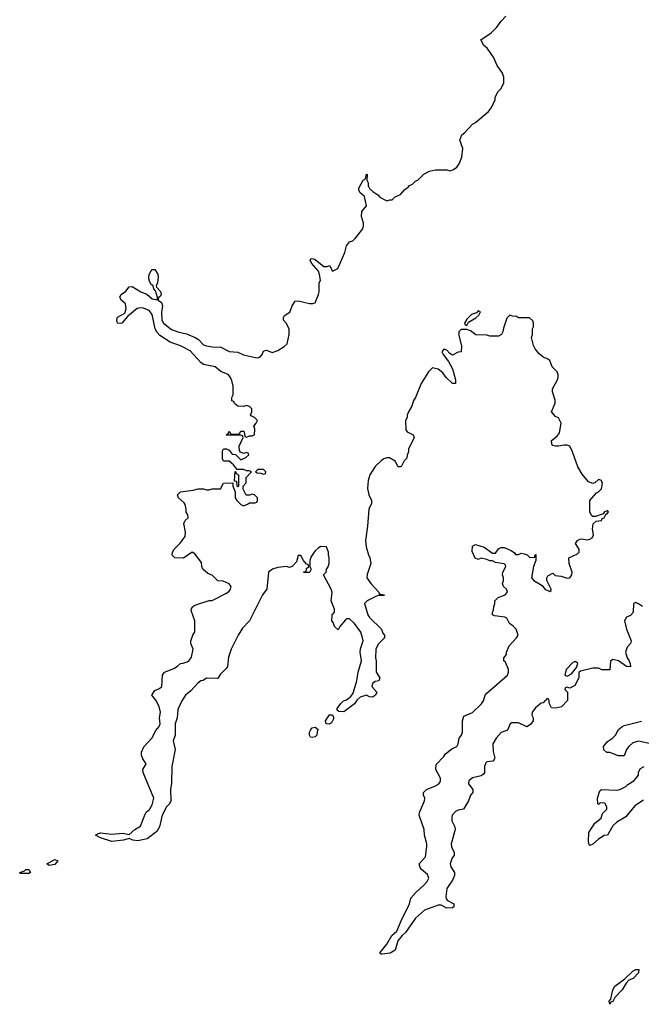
# Model space of a CAD drawing. Header units: inches. Extents: x 2473073 to 2657680, y 705365 to 849016.
# Tile 108 of 151: x 2594905 to 2599249, y 709749 to 716631. Entities that reach past the tile are written whole.
import ezdxf

# ---------------------------------------------------------------- set-up
doc = ezdxf.new("R2010")
doc.units = ezdxf.units.IN
doc.header["$MEASUREMENT"] = 0
doc.layers.add('C5790', color=7, linetype='Continuous')
doc.layers.add('C5791', color=7, linetype='Continuous')

msp = doc.modelspace()

# ---------------------------------------------------------------- linework, layer by layer
at = {"layer": 'C5790', "color": 5, "elevation": 40}
msp.add_lwpolyline([(2599030, 709748.7), (2599025.2, 709770), (2599035.3, 709784.7), (2599049.5, 709850), (2599064.7, 709875.3), (2599134, 709926), (2599190, 709981), (2599210, 709991), (2599232, 709992), (2599230, 709968), (2599191.3, 709930), (2599162, 709918), (2599143.5, 709896.5), (2599116.3, 709850), (2599064.9, 709795.1), (2599050, 709769), (2599036.9, 709763.1)], close=True, dxfattribs=at)
at = {"layer": 'C5791', "color": 5, "elevation": 40}
for points in [[(2599258, 712530), (2599230, 712548), (2599210, 712558), (2599194, 712550), (2599191.6, 712488.4), (2599172.7, 712467.3), (2599145.4, 712454.6), (2599132, 712430), (2599146, 712370), (2599178, 712290), (2599174, 712270), (2599150, 712246), (2599138, 712210), (2599151.3, 712170), (2599164.7, 712150), (2599172, 712128), (2599172.7, 712107.3), (2599146, 712110), (2599090, 712149), (2599050, 712158), (2599032.7, 712147.3), (2599030, 712086), (2598972.7, 712087.3), (2598950, 712098), (2598910, 712098), (2598823.6, 712076.4), (2598812.7, 712067.3), (2598811.3, 712030), (2598783.6, 711976.4), (2598750, 711958), (2598730, 711966), (2598718, 711962), (2598714, 711950), (2598734, 711930), (2598732.7, 711872.7), (2598690.9, 711829.1), (2598650, 711818), (2598622, 711822), (2598608.4, 711848.4), (2598602, 711882), (2598590, 711886), (2598584.7, 711875.3), (2598574, 711870), (2598563.6, 711856.4), (2598550, 711854), (2598510, 711822), (2598486, 711790), (2598484.7, 711770), (2598494, 711750), (2598494, 711730), (2598475.3, 711704.7), (2598450, 711689), (2598390, 711715.1), (2598344, 711716), (2598332, 711710), (2598314.8, 711665.2), (2598270, 711648.7), (2598234.8, 711610), (2598210.9, 711569.1), (2598214.8, 711514.8), (2598224.7, 711470), (2598219.8, 711460.2), (2598211, 711449), (2598170, 711444), (2598163.4, 711436.6), (2598154, 711410), (2598154, 711370), (2598144.9, 711355.1), (2598130, 711345.2), (2598068.9, 711331.1), (2598044, 711310), (2598040.7, 711290), (2598071, 711250), (2598071.3, 711230), (2598056, 711210), (2598040.7, 711170), (2598006.4, 711113.6), (2597970, 711106), (2597950, 711096), (2597927.7, 711070), (2597924.1, 711055.9), (2597926, 711030), (2597944.9, 710990), (2597947.3, 710970), (2597921, 710870), (2597922.8, 710850), (2597941, 710810), (2597941, 710790), (2597926.4, 710773.6), (2597914, 710730), (2597918.8, 710710), (2597942.8, 710670), (2597944, 710650), (2597930, 710615.3), (2597890, 710558), (2597882.8, 710502.8), (2597886, 710486), (2597894.8, 710474.8), (2597938, 710450), (2597938, 710430), (2597930, 710424), (2597890, 710421.2), (2597850, 710442), (2597830, 710442), (2597734.4, 710405.6), (2597670.8, 710350), (2597601, 710250), (2597578, 710230), (2597547.7, 710192.3), (2597530, 710128), (2597493.4, 710106.6), (2597438, 710098), (2597430, 710098), (2597424.7, 710104.7), (2597424, 710110), (2597471.8, 710168.2), (2597506.6, 710230), (2597540.9, 710259.1), (2597570, 710332), (2597629.2, 710450), (2597639, 710490), (2597673.2, 710530), (2597730, 710580.7), (2597752.8, 710607.2), (2597763.7, 710630), (2597755.6, 710655.6), (2597714, 710690), (2597704.1, 710704.1), (2597697.2, 710730), (2597740.2, 710779.8), (2597749.4, 710850.6), (2597749.4, 710870), (2597735.1, 710930), (2597732.7, 710970), (2597697.2, 711070), (2597699, 711090), (2597734, 711170), (2597735.3, 711190), (2597728, 711210), (2597728, 711230), (2597748, 711250), (2597810, 711274.8), (2597831.9, 711288.1), (2597840.2, 711299.8), (2597845.2, 711310), (2597845.2, 711330), (2597813.2, 711390), (2597815.3, 711424.7), (2597870, 711482), (2597880.9, 711499.1), (2597925.1, 711534.9), (2597959, 711550), (2597969, 711570), (2597977.2, 711610), (2597993.2, 711630), (2597999, 711650), (2597999, 711730), (2598010, 711762), (2598070, 711787.3), (2598132.7, 711850), (2598146, 711870), (2598159, 711910), (2598170, 711924.7), (2598313.2, 712050), (2598321.2, 712070), (2598321.2, 712090), (2598299.3, 712139.3), (2598288.7, 712150), (2598288.9, 712171.1), (2598307.3, 712192.7), (2598308, 712210), (2598324.7, 712255.3), (2598378, 712310), (2598388, 712330), (2598375.3, 712370), (2598352.9, 712392.9), (2598328, 712410), (2598308.4, 712448.4), (2598294.6, 712454.6), (2598223.1, 712463.1), (2598208, 712470), (2598208, 712490), (2598216.4, 712503.6), (2598218, 712530), (2598226, 712550), (2598226, 712570), (2598248.4, 712591.6), (2598298, 712610), (2598314, 712630), (2598308, 712650), (2598286, 712670), (2598278, 712690), (2598286, 712710), (2598286, 712730), (2598278, 712750), (2598282, 712770), (2598302, 712810), (2598299, 712819), (2598290, 712828), (2598230, 712838), (2598208.7, 712848.7), (2598190, 712849), (2598170, 712859), (2598130, 712868), (2598110, 712858), (2598087.3, 712867.3), (2598067.3, 712912.7), (2598068.4, 712951.6), (2598090, 712962), (2598150, 712944.7), (2598210, 712902), (2598230, 712902), (2598250, 712932), (2598270, 712942), (2598290, 712942), (2598339.8, 712919.8), (2598363.6, 712903.6), (2598370, 712894), (2598390, 712894), (2598410, 712902), (2598430, 712898), (2598452, 712890), (2598470, 712872), (2598506, 712874), (2598506, 712886), (2598512, 712892), (2598512, 712852), (2598496, 712810), (2598481, 712730), (2598498, 712710), (2598556.9, 712676.9), (2598574, 712650), (2598610, 712634), (2598618, 712642), (2598618, 712650), (2598588, 712710), (2598588, 712730), (2598596.4, 712743.6), (2598630, 712762), (2598647.1, 712747.1), (2598690, 712740.5), (2598730, 712726.4), (2598750, 712730.8), (2598763.7, 712750), (2598766, 712770), (2598745.2, 712830), (2598742, 712870), (2598802.7, 712897.3), (2598814, 712910), (2598814, 712930), (2598789.1, 712970.9), (2598802, 712990), (2598820.2, 712999.8), (2598830, 713002.8), (2598870, 712996.3), (2598890, 713000.5), (2598905.2, 713010), (2598915.6, 713030), (2598908.9, 713071.1), (2598913.2, 713106.8), (2598933.2, 713126.8), (2598970, 713131.3), (2598976.2, 713143.8), (2598988.7, 713150), (2599003.1, 713176.9), (2599010, 713178), (2599019, 713190), (2599010, 713199), (2598992, 713190), (2598982, 713178), (2598930, 713158), (2598910, 713158), (2598903.1, 713163.1), (2598889.1, 713189.1), (2598888.9, 713271.1), (2598935.3, 713324.7), (2598950, 713331.3), (2598970, 713351.3), (2598978.4, 713390), (2598972, 713410), (2598950, 713417.2), (2598925.4, 713394.6), (2598910, 713388), (2598880.2, 713400.2), (2598834.6, 713454.6), (2598804.7, 713504.7), (2598768.7, 713610), (2598748.7, 713650), (2598730, 713657), (2598710, 713658), (2598670.7, 713649.3), (2598650, 713649.4), (2598630, 713655.3), (2598624.5, 713664.5), (2598620.9, 713690), (2598660.2, 713719.8), (2598676.5, 713743.5), (2598688.7, 713810), (2598670, 713848), (2598650, 713858), (2598622, 713890), (2598648, 713950), (2598647.3, 713972.7), (2598628, 714030), (2598628.9, 714051.1), (2598662, 714110), (2598668.7, 714130), (2598668.7, 714150), (2598662, 714170), (2598625.1, 714205.1), (2598610, 714248), (2598590, 714262), (2598570, 714268), (2598536.4, 714296.4), (2598508, 714330), (2598494.6, 714354.6), (2598482, 714410), (2598488, 714430), (2598488, 714470), (2598494.6, 714485.4), (2598495.3, 714510), (2598490, 714526), (2598467.3, 714547.3), (2598390, 714548), (2598376.4, 714556.4), (2598350, 714558), (2598330, 714566), (2598310, 714546), (2598285.4, 714474.6), (2598282, 714450), (2598272, 714430), (2598250, 714418), (2598190, 714418), (2598170, 714426), (2598092.7, 714427.3), (2598056.4, 714456.4), (2598030, 714466), (2597990, 714466), (2597974, 714450), (2597974, 714426), (2597992, 714350), (2597991.3, 714308.7), (2597970, 714308), (2597930, 714286), (2597910, 714298), (2597890, 714322), (2597870, 714328.7), (2597856, 714310), (2597864, 714290), (2597901, 714241), (2597930.7, 714190.7), (2597950, 714114), (2597950.8, 714089.2), (2597930, 714088.7), (2597885.2, 714130), (2597863.2, 714163.2), (2597830, 714188.7), (2597790, 714198), (2597762, 714170), (2597711.1, 714088.9), (2597670.7, 713989.3), (2597658, 713970), (2597644.7, 713930), (2597622, 713890), (2597612.7, 713867.3), (2597612, 713850), (2597602, 713830), (2597603.6, 713763.6), (2597614, 713750), (2597654, 713730), (2597662, 713710), (2597622, 713630), (2597622, 713610), (2597612.7, 713587.3), (2597610, 713566), (2597591.6, 713548.4), (2597570, 713506), (2597550, 713506), (2597530, 713546), (2597490, 713568), (2597470, 713568.7), (2597450, 713562), (2597430, 713548.7), (2597390, 713508.7), (2597350.8, 713450), (2597340.7, 713410), (2597335.3, 713355.3), (2597346, 713310), (2597364.7, 713270), (2597364.7, 713250), (2597346, 713210), (2597336, 713090), (2597321, 712990), (2597326.4, 712946.4), (2597342, 712890), (2597352, 712870), (2597358, 712830), (2597332.7, 712752.7), (2597332, 712730), (2597358, 712690), (2597414, 712630), (2597418, 712618), (2597454, 712610), (2597450, 712606), (2597410, 712606), (2597390, 712598), (2597334, 712570), (2597314, 712550), (2597338, 712470), (2597350, 712452), (2597434, 712370), (2597443.6, 712343.6), (2597454, 712330), (2597454, 712310), (2597410, 712266), (2597394, 712230), (2597391.3, 712170), (2597396, 712150), (2597396, 712070), (2597422, 712030), (2597414, 712010), (2597390, 712004), (2597371.3, 711990), (2597366, 711970), (2597402, 711930), (2597392, 711910), (2597370, 711895.3), (2597350, 711898), (2597328.7, 711908.7), (2597285.5, 711894.5), (2597263, 711877), (2597244.7, 711850), (2597170, 711794), (2597136.4, 711796.4), (2597124, 711804), (2597124.7, 711815.3), (2597150, 711852), (2597168, 711870), (2597190, 711878), (2597220.2, 711899.8), (2597235.5, 711924.5), (2597261.2, 712010), (2597269.3, 712070), (2597293.2, 712150), (2597283.7, 712210), (2597286.8, 712233.2), (2597305.2, 712290), (2597301.2, 712310), (2597289, 712350), (2597244, 712410), (2597210, 712442), (2597190, 712442), (2597182.8, 712437.2), (2597142, 712390), (2597130, 712366), (2597106, 712390), (2597096.4, 712416.4), (2597086, 712430), (2597088.4, 712471.6), (2597106, 712490), (2597106, 712510), (2597082, 712570), (2597088, 712630), (2597082, 712650), (2597028, 712750), (2597046, 712770), (2597048, 712790), (2597058, 712802), (2597068.7, 712830), (2597068.7, 712870), (2597062, 712890), (2597062, 712910), (2597050, 712946), (2597010, 712948), (2596990, 712938), (2596970, 712918), (2596942, 712878), (2596932, 712850), (2596932, 712810), (2596942, 712790), (2596930, 712768), (2596890, 712766), (2596890, 712772), (2596906, 712774), (2596910, 712794), (2596926, 712810), (2596922, 712822), (2596910, 712826), (2596888.7, 712850), (2596870, 712886), (2596850, 712886), (2596838.4, 712841.6), (2596810, 712808), (2596790, 712802), (2596769.3, 712809.3), (2596710, 712802.7), (2596672, 712790), (2596644.7, 712770), (2596631.3, 712650), (2596601, 712610), (2596511.3, 712430), (2596462, 712378), (2596431.1, 712328.9), (2596382, 712230), (2596365.4, 712174.6), (2596358, 712110), (2596350, 712098), (2596305.4, 712054.6), (2596290, 712026), (2596210, 712028), (2596186.8, 712013.2), (2596170, 712008.7), (2596150, 711994), (2596100.7, 711939.3), (2596064.9, 711910), (2596037.1, 711870), (2596010.7, 711810), (2596004.9, 711750), (2595991.3, 711710), (2595992, 711630), (2595978, 711590), (2595991, 711530), (2595968.1, 711411.9), (2595966, 711294), (2595958, 711250), (2595962, 711170), (2595952, 711150), (2595932, 711130), (2595901, 711070), (2595881, 710990), (2595863, 710957), (2595795.3, 710904.7), (2595730, 710892), (2595695.5, 710895.5), (2595670, 710908.7), (2595630, 710896), (2595550, 710887.6), (2595470, 710913.2), (2595435.3, 710930), (2595450, 710941), (2595470, 710946.8), (2595550, 710938), (2595625.8, 710945.8), (2595670, 710936), (2595710, 710971.3), (2595750, 710994), (2595782, 711078), (2595789.3, 711090.7), (2595813.2, 711110), (2595830, 711142), (2595842, 711190), (2595768, 711370), (2595766, 711390), (2595788, 711430), (2595764.7, 711464.7), (2595755.3, 711490), (2595757.2, 711510), (2595772.5, 711547.5), (2595829, 711610), (2595856.6, 711663.4), (2595879.3, 711690), (2595886, 711710), (2595882.7, 711750), (2595889, 711790), (2595879, 711830), (2595855.5, 711875.5), (2595828.7, 711910), (2595830, 711914), (2595850, 711942), (2595883.1, 711956.9), (2595898, 711970), (2595904, 712050), (2595918, 712070), (2595983.1, 712096.9), (2596008.4, 712111.6), (2596028.4, 712131.6), (2596047.3, 712132.7), (2596076.4, 712143.6), (2596090, 712152), (2596104.7, 712175.3), (2596118, 712230), (2596102, 712270), (2596102, 712290), (2596115.3, 712330), (2596128.4, 712351.6), (2596129, 712430), (2596104.7, 712495.3), (2596104, 712510), (2596112.9, 712527.1), (2596123.7, 712536.3), (2596150, 712546.8), (2596230, 712571.3), (2596250, 712572), (2596350, 712622), (2596370, 712636), (2596379.3, 712650), (2596384, 712670), (2596370, 712688.7), (2596327.3, 712707.3), (2596289.1, 712709.1), (2596250, 712748), (2596220.2, 712760.2), (2596186, 712790), (2596178, 712810), (2596176.4, 712836.4), (2596130, 712898), (2596110, 712908), (2596050, 712868), (2595990, 712868.7), (2595970, 712888), (2595974, 712910), (2595985.2, 712930), (2596026.8, 712973.2), (2596061.2, 713018.8), (2596064.5, 713050), (2596053.2, 713110), (2596062, 713130), (2596082, 713150), (2596079, 713170), (2596069.4, 713189.4), (2596069.3, 713210), (2596061.5, 713241.5), (2596054.5, 713254.5), (2596015.3, 713290), (2596009, 713311), (2596030, 713331.3), (2596118, 713342), (2596151.6, 713351.6), (2596190, 713352), (2596210, 713344.7), (2596230, 713344.7), (2596250, 713351.3), (2596307.3, 713352.7), (2596330, 713392), (2596394, 713394), (2596394, 713370), (2596412, 713332), (2596412, 713290), (2596422, 713270), (2596450, 713242), (2596470, 713234), (2596496.4, 713243.6), (2596510, 713254), (2596550, 713254), (2596562, 713258), (2596566, 713270), (2596566, 713290), (2596546, 713310), (2596530, 713315.3), (2596512, 713308), (2596488.7, 713308.7), (2596466, 713350), (2596466, 713370), (2596487.3, 713392.7), (2596488.4, 713431.6), (2596526, 713470), (2596510, 713478), (2596490, 713478), (2596470, 713488), (2596426, 713486), (2596400.4, 713520.4), (2596370, 713546), (2596330, 713546), (2596322, 713562), (2596322, 713618), (2596330, 713632), (2596350, 713632), (2596370, 713622), (2596390, 713594), (2596412.7, 713592.7), (2596450, 713554), (2596486, 713570), (2596506, 713590), (2596502, 713602), (2596490, 713606), (2596470, 713598), (2596448, 713608), (2596440.4, 713620.4), (2596438, 713650), (2596466, 713710), (2596462, 713722), (2596450, 713726), (2596350, 713726), (2596348, 713730), (2596362, 713738), (2596370, 713754), (2596378, 713738), (2596390, 713734), (2596430, 713734), (2596442, 713738), (2596450, 713754), (2596470, 713754), (2596474, 713750), (2596478, 713718), (2596490, 713714), (2596510, 713722), (2596530, 713722), (2596546, 713730), (2596548, 713770), (2596542, 713790), (2596558, 713810), (2596566, 713830), (2596546, 713850), (2596522, 713862), (2596518, 713870), (2596528, 713890), (2596528, 713910), (2596510, 713928), (2596490, 713935.3), (2596470, 713928), (2596428.7, 713928.7), (2596407.3, 713947.3), (2596402, 713962), (2596387.3, 713967.3), (2596388, 713990), (2596398, 714010), (2596398, 714070), (2596387, 714110), (2596377.6, 714130), (2596360.9, 714150), (2596310, 714171.6), (2596270, 714204.5), (2596190, 714220.9), (2596170, 714235.1), (2596097.2, 714317.2), (2596030, 714351.3), (2595957.4, 714377.4), (2595884.7, 714424.7), (2595865.1, 714445.1), (2595851.8, 714470), (2595832, 714570), (2595810, 714598), (2595770, 714615.6), (2595750, 714617.6), (2595726.9, 714613.1), (2595661.6, 714558.4), (2595618, 714510), (2595610, 714506.6), (2595588, 714510), (2595584, 714530), (2595589.3, 714550.7), (2595640.2, 714579.8), (2595649.3, 714610), (2595644, 714644), (2595614, 714670), (2595606, 714694), (2595615.3, 714710), (2595646.3, 714733.7), (2595670, 714764.7), (2595690, 714766), (2595751.3, 714730), (2595792.7, 714712.7), (2595830, 714680.7), (2595866, 714674), (2595868.7, 714690), (2595855.3, 714735.3), (2595842, 714750), (2595838, 714770), (2595822.5, 714782.5), (2595809.5, 714809.5), (2595806.8, 714826.8), (2595809.5, 714850.5), (2595823.2, 714876.8), (2595830, 714884.7), (2595850, 714884.7), (2595870, 714852), (2595872.3, 714832.3), (2595867.1, 714792.9), (2595858, 714770), (2595861, 714761), (2595890, 714731.3), (2595894, 714710), (2595890, 714698), (2595874, 714690), (2595872, 714670), (2595895.2, 714655.2), (2595902, 714630), (2595896.1, 714583.9), (2595898.4, 714530), (2595910.6, 714510), (2595966, 714466), (2596010, 714448.2), (2596070, 714435.5), (2596130.3, 714410.3), (2596154.6, 714394.6), (2596190, 714359.1), (2596210.4, 714350.4), (2596250, 714343.8), (2596310, 714343), (2596370, 714313), (2596430, 714306.4), (2596470, 714288.2), (2596554, 714270), (2596570, 714267.3), (2596585.6, 714274.4), (2596599, 714290), (2596610, 714314), (2596620.4, 714319.6), (2596630, 714322), (2596670, 714304.7), (2596710, 714318), (2596753.6, 714346.4), (2596773.6, 714366.4), (2596788, 714430), (2596788, 714470), (2596768, 714510), (2596748.7, 714530), (2596748.7, 714550), (2596756.4, 714563.6), (2596794, 714586), (2596810, 714632), (2596830, 714664.7), (2596850, 714666), (2596930, 714646.8), (2596953.6, 714646.4), (2596970, 714652), (2596994, 714710), (2596999, 714730), (2596998, 714790), (2597008, 714810), (2597001.2, 714850), (2596992.5, 714872.5), (2596944, 714930), (2596935.3, 714950), (2596941.2, 714958.8), (2596950, 714961), (2596970, 714954.8), (2597030, 714906), (2597054.6, 714905.4), (2597070, 714914), (2597090, 714874), (2597128.9, 714891.1), (2597177.2, 715002.8), (2597190, 715051.3), (2597210, 715078), (2597233.6, 715086.4), (2597250, 715102), (2597302, 715170), (2597308.7, 715190), (2597308.7, 715210), (2597294.6, 715254.6), (2597295.3, 715290), (2597329, 715331), (2597314.7, 715394.7), (2597283.2, 715423.2), (2597273.2, 715450), (2597306, 715510), (2597322, 715518), (2597328.9, 715551.1), (2597334, 715550), (2597331.3, 715510), (2597341, 715490), (2597341, 715470), (2597350, 715452), (2597372, 715430), (2597407.1, 715407.1), (2597422, 715390), (2597470, 715364.7), (2597492.7, 715372.7), (2597507.3, 715372.7), (2597530, 715394), (2597566, 715410), (2597596.4, 715443.6), (2597620.4, 715459.6), (2597630, 715472), (2597650, 715482), (2597670, 715502), (2597690, 715512), (2597728.9, 715551.1), (2597770, 715572), (2597810, 715582), (2597890, 715582), (2597910, 715574), (2597936.4, 715583.6), (2597960.4, 715599.6), (2597976.4, 715623.6), (2597995.3, 715670), (2598002, 715730), (2597982, 715790), (2597994.6, 715825.4), (2598016.5, 715843.5), (2598070, 715902), (2598090, 715912), (2598182, 715990), (2598203.1, 716016.9), (2598228, 716070), (2598228.7, 716090), (2598248, 716130), (2598268.9, 716151.1), (2598288.7, 716190), (2598288.7, 716230), (2598278, 716258), (2598242, 716310), (2598215.3, 716370), (2598172.3, 716432.3), (2598148.7, 716450), (2598128, 716490), (2598200.2, 716539.8), (2598240.2, 716579.8), (2598270, 716622), (2598303.1, 716656.9)], [(2599315.3, 711570), (2599230, 711589.2), (2599190, 711577.2), (2599161, 711550), (2599144.7, 711530), (2599130, 711486), (2599090, 711486), (2599030, 711508.7), (2599008.4, 711508.4), (2598987.3, 711527.3), (2598986, 711550), (2599013.6, 711586.4), (2599048.7, 711610), (2599068.7, 711630), (2599089, 711670), (2599111.9, 711688.1), (2599130, 711697.3), (2599250, 711727.3)], [(2599263.5, 711176.5), (2599203.5, 711136.5), (2599142, 711058), (2599078, 711022), (2599050, 710995.3), (2599012, 710930), (2598990, 710928), (2598950, 710904), (2598910, 710868), (2598890, 710858), (2598884, 710864), (2598879, 710890), (2598882, 710950), (2598925.2, 711014.8), (2598968, 711050), (2598978, 711082), (2599007.3, 711112.7), (2599008, 711130), (2598993.6, 711153.6), (2598962, 711158), (2598950, 711146), (2598946, 711150), (2598942, 711190), (2598960.2, 711239.8), (2598970, 711251.3), (2599075.1, 711244.9), (2599098, 711250), (2599142, 711270), (2599155.5, 711284.5), (2599197.2, 711310), (2599213.2, 711330), (2599228.7, 711350), (2599228.9, 711371.1), (2599243.1, 711396.9), (2599268.4, 711411.6)]]:
    msp.add_lwpolyline(points, dxfattribs=at)
for points in [[(2598110, 714595.3), (2598096.9, 714583.1), (2598062, 714570), (2598030, 714538), (2598014, 714510), (2598018, 714498), (2598030, 714494), (2598042, 714518), (2598093.6, 714546.4), (2598114, 714566), (2598126, 714590)], [(2596430, 713366), (2596426, 713370), (2596422, 713402), (2596406, 713406), (2596410, 713474), (2596414, 713474), (2596418, 713458), (2596434, 713450), (2596434, 713370)], [(2596610, 713486), (2596570, 713486), (2596554, 713470), (2596563.6, 713463.6), (2596590, 713462), (2596610, 713454), (2596622, 713458), (2596626, 713470)], [(2598790, 712146), (2598770, 712138), (2598724.7, 712090), (2598714, 712050), (2598730, 712042), (2598760.4, 712059.6), (2598796.4, 712103.6), (2598806, 712130)], [(2597070, 711708), (2597046, 711710), (2597042, 711730), (2597070, 711772), (2597090, 711772), (2597096.9, 711756.9), (2597096.9, 711743.1), (2597083.6, 711716.4)], [(2596950, 711614), (2596936.4, 711616.4), (2596929.3, 711629.3), (2596929.4, 711650), (2596939.3, 711670), (2596950, 711680.7), (2596970, 711686), (2596991.3, 711670), (2596984, 711656), (2596981, 711630), (2596970, 711619)], [(2595110, 710719), (2595095.3, 710730), (2595150, 710760.7), (2595170.8, 710750.8), (2595150, 710727)], [(2594910, 710662), (2594905.2, 710670), (2594938.6, 710681.4), (2594948.7, 710690), (2594970, 710690.4), (2594981, 710670), (2594970, 710663.7)]]:
    msp.add_lwpolyline(points, close=True, dxfattribs=at)

doc.saveas('drawing.dxf')
